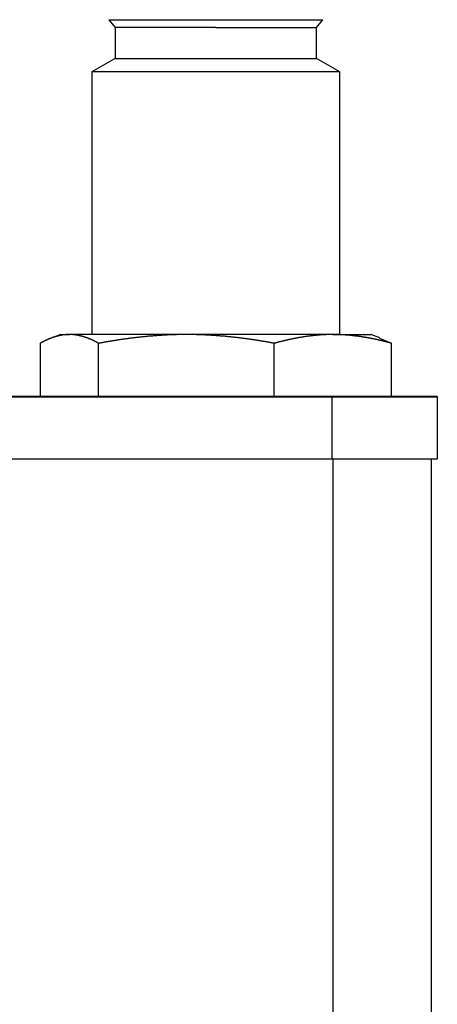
# Model space of a CAD drawing. Extents: x 7.6 to 27.1, y 2.7 to 20.5.
# Tile 94 of 136: x 25.2 to 25.7, y 11.2 to 12.4. Entities that reach past the tile are written whole.
import ezdxf

# ---------------------------------------------------------------- set-up
doc = ezdxf.new("R2010")
doc.units = 0
doc.layers.get('0').update_dxf_attribs({"linetype": 'CONTINUOUS'})

msp = doc.modelspace()

# ---------------------------------------------------------------- linework, layer by layer
at = {"color": 7, "linetype": 'CONTINUOUS'}
for p, q in [((25.3025, 12.4216), (25.3103, 12.4117)), ((25.3103, 12.4117), (25.3103, 12.3724)), ((25.5662, 12.4117), (25.5741, 12.4216)), ((25.5662, 12.3724), (25.5662, 12.4117)), ((25.3103, 12.3724), (25.2808, 12.3553)), ((25.5958, 12.3553), (25.5662, 12.3724)), ((25.2808, 12.3553), (25.2808, 12.022)), ((25.5958, 12.022), (25.5958, 12.3553)), ((25.2151, 12.0109), (25.2151, 11.9432)), ((25.2414, 12.022), (25.2298, 12.0177)), ((25.2894, 11.9432), (25.2894, 12.0108)), ((25.5126, 11.9432), (25.5126, 12.0108)), ((25.6467, 12.0178), (25.6351, 12.022)), ((25.6465, 12.0174), (25.6615, 12.0109)), ((25.6615, 11.9432), (25.6615, 12.0109)), ((24.3694, 11.943), (25.5859, 11.943)), ((25.2151, 11.9435), (25.1528, 11.9435)), ((25.2894, 11.9432), (25.2151, 11.9432)), ((25.5126, 11.9432), (25.2894, 11.9432)), ((25.6615, 11.9432), (25.5126, 11.9432)), ((25.5859, 11.943), (25.5859, 11.8642)), ((25.7198, 11.943), (25.7198, 11.9434)), ((25.7198, 11.8643), (25.7198, 11.943)), ((24.3682, 11.8642), (25.5872, 11.8642)), ((24.3694, 11.8642), (25.5859, 11.8642)), ((25.7122, 8.1497), (25.7122, 11.8643))]:
    msp.add_line(p, q, dxfattribs=at)
at = {"color": 8, "linetype": 'CONTINUOUS'}
msp.add_line((25.5872, 11.8642), (25.5872, 8.5048), dxfattribs=at)
at = {"color": 7, "linetype": 'CONTINUOUS', "flags": 128}
for points in [[(25.4383, 12.4117), (25.4108, 12.4117), (25.3846, 12.4117), (25.3609, 12.4117), (25.3408, 12.4117), (25.3252, 12.4117), (25.315, 12.4117), (25.3105, 12.4117), (25.3103, 12.4117)], [(25.4383, 12.3553), (25.4076, 12.3553), (25.378, 12.3553), (25.3508, 12.3553), (25.3269, 12.3553), (25.3073, 12.3553), (25.2928, 12.3553), (25.2838, 12.3553), (25.2808, 12.3553), (25.2808, 12.3553)], [(25.5958, 12.3553), (25.5958, 12.3553), (25.5927, 12.3553), (25.5838, 12.3553), (25.5692, 12.3553), (25.5496, 12.3553), (25.5258, 12.3553), (25.4986, 12.3553), (25.469, 12.3553), (25.4383, 12.3553)], [(25.401, 12.0219), (25.3761, 12.0219), (25.3523, 12.0219), (25.3299, 12.0219), (25.3094, 12.0219), (25.291, 12.0219), (25.2753, 12.0219), (25.2622, 12.0219), (25.2523, 12.0219)], [(25.587, 12.0219), (25.5689, 12.0219), (25.5486, 12.0219), (25.5264, 12.0219), (25.5026, 12.0219), (25.4778, 12.0219), (25.4523, 12.0219), (25.4266, 12.0219), (25.401, 12.0219)]]:
    msp.add_lwpolyline(points, dxfattribs=at)
at = {"color": 7}
for points in [[(25.2523, 12.0219, 0), (25.252, 12.0219, 0), (25.2517, 12.0219, 0), (25.2514, 12.0219, 0), (25.2511, 12.0219, 0), (25.2508, 12.0219, 0), (25.2505, 12.0219, 0), (25.2502, 12.0219, 0), (25.2499, 12.0219, 0), (25.2496, 12.0219, 0), (25.2493, 12.0219, 0), (25.249, 12.0219, 0), (25.2487, 12.0218, 0), (25.2484, 12.0218, 0), (25.2481, 12.0218, 0), (25.2478, 12.0218, 0), (25.2475, 12.0218, 0), (25.2472, 12.0217, 0), (25.2469, 12.0217, 0), (25.2467, 12.0217, 0), (25.2464, 12.0216, 0), (25.2461, 12.0216, 0), (25.2458, 12.0216, 0), (25.2455, 12.0215, 0), (25.2452, 12.0215, 0), (25.2449, 12.0215, 0), (25.2446, 12.0214, 0), (25.2443, 12.0214, 0), (25.244, 12.0214, 0), (25.2437, 12.0213, 0), (25.2434, 12.0213, 0), (25.2431, 12.0212, 0), (25.2428, 12.0212, 0), (25.2425, 12.0211, 0), (25.2422, 12.0211, 0), (25.2419, 12.021, 0), (25.2417, 12.021, 0), (25.2414, 12.0209, 0), (25.2411, 12.0209, 0), (25.2408, 12.0208, 0), (25.2405, 12.0207, 0), (25.2402, 12.0207, 0), (25.2399, 12.0206, 0), (25.2396, 12.0206, 0), (25.2393, 12.0205, 0), (25.239, 12.0204, 0), (25.2387, 12.0204, 0), (25.2384, 12.0203, 0), (25.2381, 12.0202, 0), (25.2378, 12.0202, 0), (25.2375, 12.0201, 0), (25.2373, 12.02, 0), (25.237, 12.0199, 0), (25.2367, 12.0199, 0), (25.2364, 12.0198, 0), (25.2361, 12.0197, 0), (25.2358, 12.0196, 0), (25.2355, 12.0195, 0), (25.2352, 12.0195, 0), (25.2349, 12.0194, 0), (25.2346, 12.0193, 0), (25.2343, 12.0192, 0), (25.234, 12.0191, 0), (25.2337, 12.019, 0), (25.2334, 12.0189, 0), (25.2332, 12.0188, 0), (25.2329, 12.0188, 0), (25.2326, 12.0187, 0), (25.2323, 12.0186, 0), (25.232, 12.0185, 0), (25.2317, 12.0184, 0), (25.2314, 12.0183, 0), (25.2311, 12.0182, 0), (25.2308, 12.0181, 0), (25.2305, 12.018, 0), (25.2302, 12.0179, 0), (25.2299, 12.0178, 0), (25.2297, 12.0176, 0), (25.2294, 12.0175, 0), (25.2291, 12.0174, 0), (25.2288, 12.0173, 0), (25.2285, 12.0172, 0), (25.2282, 12.0171, 0), (25.2279, 12.017, 0), (25.2276, 12.0169, 0), (25.2273, 12.0168, 0), (25.227, 12.0166, 0), (25.2267, 12.0165, 0), (25.2264, 12.0164, 0), (25.2262, 12.0163, 0), (25.2259, 12.0162, 0), (25.2256, 12.016, 0), (25.2253, 12.0159, 0), (25.225, 12.0158, 0), (25.2247, 12.0157, 0), (25.2244, 12.0155, 0), (25.2241, 12.0154, 0), (25.2238, 12.0153, 0), (25.2235, 12.0151, 0), (25.2232, 12.015, 0), (25.2229, 12.0149, 0), (25.2227, 12.0147, 0), (25.2224, 12.0146, 0), (25.2221, 12.0145, 0), (25.2218, 12.0143, 0), (25.2215, 12.0142, 0), (25.2212, 12.0141, 0), (25.2209, 12.0139, 0), (25.2206, 12.0138, 0), (25.2203, 12.0136, 0), (25.22, 12.0135, 0), (25.2197, 12.0133, 0), (25.2195, 12.0132, 0), (25.2192, 12.0131, 0), (25.2189, 12.0129, 0), (25.2186, 12.0128, 0), (25.2183, 12.0126, 0), (25.218, 12.0125, 0), (25.2177, 12.0123, 0), (25.2174, 12.0121, 0), (25.2171, 12.012, 0), (25.2168, 12.0118, 0), (25.2165, 12.0117, 0), (25.2163, 12.0115, 0), (25.216, 12.0114, 0), (25.2157, 12.0112, 0), (25.2154, 12.0111, 0), (25.2151, 12.0109, 0)], [(25.2894, 12.0108, 0), (25.2891, 12.011, 0), (25.2888, 12.0112, 0), (25.2885, 12.0113, 0), (25.2883, 12.0115, 0), (25.288, 12.0116, 0), (25.2877, 12.0118, 0), (25.2874, 12.0119, 0), (25.2871, 12.0121, 0), (25.2868, 12.0123, 0), (25.2865, 12.0124, 0), (25.2862, 12.0126, 0), (25.2859, 12.0127, 0), (25.2856, 12.0129, 0), (25.2853, 12.013, 0), (25.2851, 12.0131, 0), (25.2848, 12.0133, 0), (25.2845, 12.0134, 0), (25.2842, 12.0136, 0), (25.2839, 12.0137, 0), (25.2836, 12.0139, 0), (25.2833, 12.014, 0), (25.283, 12.0142, 0), (25.2827, 12.0143, 0), (25.2824, 12.0144, 0), (25.2821, 12.0146, 0), (25.2819, 12.0147, 0), (25.2816, 12.0148, 0), (25.2813, 12.015, 0), (25.281, 12.0151, 0), (25.2807, 12.0152, 0), (25.2804, 12.0154, 0), (25.2801, 12.0155, 0), (25.2798, 12.0156, 0), (25.2795, 12.0157, 0), (25.2792, 12.0159, 0), (25.2789, 12.016, 0), (25.2787, 12.0161, 0), (25.2784, 12.0162, 0), (25.2781, 12.0164, 0), (25.2778, 12.0165, 0), (25.2775, 12.0166, 0), (25.2772, 12.0167, 0), (25.2769, 12.0168, 0), (25.2766, 12.0169, 0), (25.2763, 12.0171, 0), (25.276, 12.0172, 0), (25.2757, 12.0173, 0), (25.2754, 12.0174, 0), (25.2752, 12.0175, 0), (25.2749, 12.0176, 0), (25.2746, 12.0177, 0), (25.2743, 12.0178, 0), (25.274, 12.0179, 0), (25.2737, 12.018, 0), (25.2734, 12.0181, 0), (25.2731, 12.0182, 0), (25.2728, 12.0183, 0), (25.2725, 12.0184, 0), (25.2722, 12.0185, 0), (25.2719, 12.0186, 0), (25.2716, 12.0187, 0), (25.2714, 12.0188, 0), (25.2711, 12.0189, 0), (25.2708, 12.019, 0), (25.2705, 12.0191, 0), (25.2702, 12.0192, 0), (25.2699, 12.0193, 0), (25.2696, 12.0194, 0), (25.2693, 12.0194, 0), (25.269, 12.0195, 0), (25.2687, 12.0196, 0), (25.2684, 12.0197, 0), (25.2681, 12.0198, 0), (25.2678, 12.0198, 0), (25.2676, 12.0199, 0), (25.2673, 12.02, 0), (25.267, 12.0201, 0), (25.2667, 12.0201, 0), (25.2664, 12.0202, 0), (25.2661, 12.0203, 0), (25.2658, 12.0203, 0), (25.2655, 12.0204, 0), (25.2652, 12.0205, 0), (25.2649, 12.0205, 0), (25.2646, 12.0206, 0), (25.2643, 12.0207, 0), (25.264, 12.0207, 0), (25.2637, 12.0208, 0), (25.2634, 12.0208, 0), (25.2632, 12.0209, 0), (25.2629, 12.021, 0), (25.2626, 12.021, 0), (25.2623, 12.0211, 0), (25.262, 12.0211, 0), (25.2617, 12.0212, 0), (25.2614, 12.0212, 0), (25.2611, 12.0213, 0), (25.2608, 12.0213, 0), (25.2605, 12.0213, 0), (25.2602, 12.0214, 0), (25.2599, 12.0214, 0), (25.2596, 12.0215, 0), (25.2593, 12.0215, 0), (25.259, 12.0215, 0), (25.2587, 12.0216, 0), (25.2584, 12.0216, 0), (25.2582, 12.0216, 0), (25.2579, 12.0217, 0), (25.2576, 12.0217, 0), (25.2573, 12.0217, 0), (25.257, 12.0217, 0), (25.2567, 12.0218, 0), (25.2564, 12.0218, 0), (25.2561, 12.0218, 0), (25.2558, 12.0218, 0), (25.2555, 12.0218, 0), (25.2552, 12.0219, 0), (25.2549, 12.0219, 0), (25.2546, 12.0219, 0), (25.2543, 12.0219, 0), (25.254, 12.0219, 0), (25.2537, 12.0219, 0), (25.2534, 12.0219, 0), (25.2531, 12.0219, 0), (25.2528, 12.0219, 0), (25.2526, 12.0219, 0), (25.2523, 12.0219, 0)], [(25.401, 12.0219, 0), (25.4001, 12.0219, 0), (25.3992, 12.0219, 0), (25.3983, 12.0219, 0), (25.3975, 12.0219, 0), (25.3966, 12.0219, 0), (25.3957, 12.0219, 0), (25.3948, 12.0219, 0), (25.3939, 12.0219, 0), (25.393, 12.0218, 0), (25.3921, 12.0218, 0), (25.3913, 12.0218, 0), (25.3904, 12.0218, 0), (25.3895, 12.0218, 0), (25.3886, 12.0218, 0), (25.3877, 12.0217, 0), (25.3868, 12.0217, 0), (25.386, 12.0217, 0), (25.3851, 12.0217, 0), (25.3842, 12.0216, 0), (25.3833, 12.0216, 0), (25.3824, 12.0216, 0), (25.3815, 12.0215, 0), (25.3806, 12.0215, 0), (25.3798, 12.0215, 0), (25.3789, 12.0214, 0), (25.378, 12.0214, 0), (25.3771, 12.0214, 0), (25.3762, 12.0213, 0), (25.3753, 12.0213, 0), (25.3745, 12.0212, 0), (25.3736, 12.0212, 0), (25.3727, 12.0211, 0), (25.3718, 12.0211, 0), (25.3709, 12.021, 0), (25.3701, 12.021, 0), (25.3692, 12.0209, 0), (25.3683, 12.0209, 0), (25.3674, 12.0208, 0), (25.3665, 12.0208, 0), (25.3656, 12.0207, 0), (25.3648, 12.0206, 0), (25.3639, 12.0206, 0), (25.363, 12.0205, 0), (25.3621, 12.0205, 0), (25.3612, 12.0204, 0), (25.3604, 12.0203, 0), (25.3595, 12.0203, 0), (25.3586, 12.0202, 0), (25.3577, 12.0201, 0), (25.3568, 12.02, 0), (25.356, 12.02, 0), (25.3551, 12.0199, 0), (25.3542, 12.0198, 0), (25.3533, 12.0197, 0), (25.3524, 12.0197, 0), (25.3516, 12.0196, 0), (25.3507, 12.0195, 0), (25.3498, 12.0194, 0), (25.3489, 12.0193, 0), (25.348, 12.0192, 0), (25.3472, 12.0192, 0), (25.3463, 12.0191, 0), (25.3454, 12.019, 0), (25.3445, 12.0189, 0), (25.3436, 12.0188, 0), (25.3428, 12.0187, 0), (25.3419, 12.0186, 0), (25.341, 12.0185, 0), (25.3401, 12.0184, 0), (25.3393, 12.0183, 0), (25.3384, 12.0182, 0), (25.3375, 12.0181, 0), (25.3366, 12.018, 0), (25.3358, 12.0179, 0), (25.3349, 12.0178, 0), (25.334, 12.0177, 0), (25.3331, 12.0176, 0), (25.3322, 12.0175, 0), (25.3314, 12.0174, 0), (25.3305, 12.0173, 0), (25.3296, 12.0172, 0), (25.3287, 12.0171, 0), (25.3279, 12.0169, 0), (25.327, 12.0168, 0), (25.3261, 12.0167, 0), (25.3252, 12.0166, 0), (25.3244, 12.0165, 0), (25.3235, 12.0164, 0), (25.3226, 12.0162, 0), (25.3217, 12.0161, 0), (25.3209, 12.016, 0), (25.32, 12.0159, 0), (25.3191, 12.0157, 0), (25.3182, 12.0156, 0), (25.3174, 12.0155, 0), (25.3165, 12.0154, 0), (25.3156, 12.0152, 0), (25.3147, 12.0151, 0), (25.3139, 12.015, 0), (25.313, 12.0148, 0), (25.3121, 12.0147, 0), (25.3112, 12.0146, 0), (25.3104, 12.0144, 0), (25.3095, 12.0143, 0), (25.3086, 12.0141, 0), (25.3077, 12.014, 0), (25.3069, 12.0139, 0), (25.306, 12.0137, 0), (25.3051, 12.0136, 0), (25.3042, 12.0134, 0), (25.3034, 12.0133, 0), (25.3025, 12.0131, 0), (25.3016, 12.013, 0), (25.3008, 12.0129, 0), (25.2999, 12.0127, 0), (25.299, 12.0126, 0), (25.2981, 12.0124, 0), (25.2973, 12.0122, 0), (25.2964, 12.0121, 0), (25.2955, 12.0119, 0), (25.2946, 12.0118, 0), (25.2938, 12.0116, 0), (25.2929, 12.0115, 0), (25.292, 12.0113, 0), (25.2912, 12.0112, 0), (25.2903, 12.011, 0), (25.2894, 12.0108, 0)], [(25.5126, 12.0108, 0), (25.5117, 12.011, 0), (25.5109, 12.0111, 0), (25.51, 12.0113, 0), (25.5091, 12.0115, 0), (25.5082, 12.0116, 0), (25.5074, 12.0118, 0), (25.5065, 12.0119, 0), (25.5056, 12.0121, 0), (25.5048, 12.0122, 0), (25.5039, 12.0124, 0), (25.503, 12.0125, 0), (25.5021, 12.0127, 0), (25.5013, 12.0128, 0), (25.5004, 12.013, 0), (25.4995, 12.0131, 0), (25.4986, 12.0133, 0), (25.4978, 12.0134, 0), (25.4969, 12.0136, 0), (25.496, 12.0137, 0), (25.4952, 12.0139, 0), (25.4943, 12.014, 0), (25.4934, 12.0141, 0), (25.4925, 12.0143, 0), (25.4917, 12.0144, 0), (25.4908, 12.0145, 0), (25.4899, 12.0147, 0), (25.489, 12.0148, 0), (25.4882, 12.015, 0), (25.4873, 12.0151, 0), (25.4864, 12.0152, 0), (25.4855, 12.0153, 0), (25.4847, 12.0155, 0), (25.4838, 12.0156, 0), (25.4829, 12.0157, 0), (25.482, 12.0159, 0), (25.4812, 12.016, 0), (25.4803, 12.0161, 0), (25.4794, 12.0162, 0), (25.4785, 12.0163, 0), (25.4777, 12.0165, 0), (25.4768, 12.0166, 0), (25.4759, 12.0167, 0), (25.475, 12.0168, 0), (25.4742, 12.0169, 0), (25.4733, 12.017, 0), (25.4724, 12.0172, 0), (25.4715, 12.0173, 0), (25.4707, 12.0174, 0), (25.4698, 12.0175, 0), (25.4689, 12.0176, 0), (25.468, 12.0177, 0), (25.4671, 12.0178, 0), (25.4663, 12.0179, 0), (25.4654, 12.018, 0), (25.4645, 12.0181, 0), (25.4636, 12.0182, 0), (25.4628, 12.0183, 0), (25.4619, 12.0184, 0), (25.461, 12.0185, 0), (25.4601, 12.0186, 0), (25.4592, 12.0187, 0), (25.4584, 12.0188, 0), (25.4575, 12.0189, 0), (25.4566, 12.019, 0), (25.4557, 12.0191, 0), (25.4549, 12.0192, 0), (25.454, 12.0192, 0), (25.4531, 12.0193, 0), (25.4522, 12.0194, 0), (25.4513, 12.0195, 0), (25.4505, 12.0196, 0), (25.4496, 12.0197, 0), (25.4487, 12.0197, 0), (25.4478, 12.0198, 0), (25.4469, 12.0199, 0), (25.4461, 12.02, 0), (25.4452, 12.02, 0), (25.4443, 12.0201, 0), (25.4434, 12.0202, 0), (25.4425, 12.0203, 0), (25.4417, 12.0203, 0), (25.4408, 12.0204, 0), (25.4399, 12.0205, 0), (25.439, 12.0205, 0), (25.4381, 12.0206, 0), (25.4373, 12.0206, 0), (25.4364, 12.0207, 0), (25.4355, 12.0208, 0), (25.4346, 12.0208, 0), (25.4337, 12.0209, 0), (25.4328, 12.0209, 0), (25.432, 12.021, 0), (25.4311, 12.021, 0), (25.4302, 12.0211, 0), (25.4293, 12.0211, 0), (25.4284, 12.0212, 0), (25.4276, 12.0212, 0), (25.4267, 12.0213, 0), (25.4258, 12.0213, 0), (25.4249, 12.0214, 0), (25.424, 12.0214, 0), (25.4231, 12.0214, 0), (25.4223, 12.0215, 0), (25.4214, 12.0215, 0), (25.4205, 12.0215, 0), (25.4196, 12.0216, 0), (25.4187, 12.0216, 0), (25.4178, 12.0216, 0), (25.417, 12.0217, 0), (25.4161, 12.0217, 0), (25.4152, 12.0217, 0), (25.4143, 12.0217, 0), (25.4134, 12.0218, 0), (25.4125, 12.0218, 0), (25.4116, 12.0218, 0), (25.4108, 12.0218, 0), (25.4099, 12.0218, 0), (25.409, 12.0218, 0), (25.4081, 12.0219, 0), (25.4072, 12.0219, 0), (25.4063, 12.0219, 0), (25.4054, 12.0219, 0), (25.4046, 12.0219, 0), (25.4037, 12.0219, 0), (25.4028, 12.0219, 0), (25.4019, 12.0219, 0), (25.401, 12.0219, 0)], [(25.587, 12.0219, 0), (25.5865, 12.0219, 0), (25.5859, 12.0219, 0), (25.5853, 12.0219, 0), (25.5847, 12.0219, 0), (25.5841, 12.0219, 0), (25.5835, 12.0219, 0), (25.5829, 12.0219, 0), (25.5823, 12.0219, 0), (25.5817, 12.0219, 0), (25.5811, 12.0218, 0), (25.5805, 12.0218, 0), (25.5799, 12.0218, 0), (25.5794, 12.0218, 0), (25.5788, 12.0218, 0), (25.5782, 12.0218, 0), (25.5776, 12.0217, 0), (25.577, 12.0217, 0), (25.5764, 12.0217, 0), (25.5758, 12.0216, 0), (25.5752, 12.0216, 0), (25.5746, 12.0216, 0), (25.574, 12.0216, 0), (25.5735, 12.0215, 0), (25.5729, 12.0215, 0), (25.5723, 12.0214, 0), (25.5717, 12.0214, 0), (25.5711, 12.0214, 0), (25.5705, 12.0213, 0), (25.5699, 12.0213, 0), (25.5693, 12.0212, 0), (25.5687, 12.0212, 0), (25.5682, 12.0211, 0), (25.5676, 12.0211, 0), (25.567, 12.021, 0), (25.5664, 12.021, 0), (25.5658, 12.0209, 0), (25.5652, 12.0209, 0), (25.5646, 12.0208, 0), (25.564, 12.0208, 0), (25.5635, 12.0207, 0), (25.5629, 12.0207, 0), (25.5623, 12.0206, 0), (25.5617, 12.0205, 0), (25.5611, 12.0205, 0), (25.5605, 12.0204, 0), (25.5599, 12.0203, 0), (25.5593, 12.0203, 0), (25.5588, 12.0202, 0), (25.5582, 12.0201, 0), (25.5576, 12.02, 0), (25.557, 12.02, 0), (25.5564, 12.0199, 0), (25.5558, 12.0198, 0), (25.5552, 12.0197, 0), (25.5546, 12.0197, 0), (25.5541, 12.0196, 0), (25.5535, 12.0195, 0), (25.5529, 12.0194, 0), (25.5523, 12.0193, 0), (25.5517, 12.0193, 0), (25.5511, 12.0192, 0), (25.5505, 12.0191, 0), (25.55, 12.019, 0), (25.5494, 12.0189, 0), (25.5488, 12.0188, 0), (25.5482, 12.0187, 0), (25.5476, 12.0186, 0), (25.547, 12.0185, 0), (25.5464, 12.0184, 0), (25.5459, 12.0183, 0), (25.5453, 12.0182, 0), (25.5447, 12.0181, 0), (25.5441, 12.018, 0), (25.5435, 12.0179, 0), (25.5429, 12.0178, 0), (25.5423, 12.0177, 0), (25.5418, 12.0176, 0), (25.5412, 12.0175, 0), (25.5406, 12.0174, 0), (25.54, 12.0173, 0), (25.5394, 12.0172, 0), (25.5388, 12.0171, 0), (25.5382, 12.0169, 0), (25.5377, 12.0168, 0), (25.5371, 12.0167, 0), (25.5365, 12.0166, 0), (25.5359, 12.0165, 0), (25.5353, 12.0163, 0), (25.5347, 12.0162, 0), (25.5342, 12.0161, 0), (25.5336, 12.016, 0), (25.533, 12.0159, 0), (25.5324, 12.0157, 0), (25.5318, 12.0156, 0), (25.5312, 12.0155, 0), (25.5307, 12.0153, 0), (25.5301, 12.0152, 0), (25.5295, 12.0151, 0), (25.5289, 12.015, 0), (25.5283, 12.0148, 0), (25.5277, 12.0147, 0), (25.5272, 12.0146, 0), (25.5266, 12.0144, 0), (25.526, 12.0143, 0), (25.5254, 12.0141, 0), (25.5248, 12.014, 0), (25.5242, 12.0139, 0), (25.5237, 12.0137, 0), (25.5231, 12.0136, 0), (25.5225, 12.0134, 0), (25.5219, 12.0133, 0), (25.5213, 12.0131, 0), (25.5208, 12.013, 0), (25.5202, 12.0128, 0), (25.5196, 12.0127, 0), (25.519, 12.0125, 0), (25.5184, 12.0124, 0), (25.5178, 12.0122, 0), (25.5173, 12.0121, 0), (25.5167, 12.0119, 0), (25.5161, 12.0118, 0), (25.5155, 12.0116, 0), (25.5149, 12.0115, 0), (25.5143, 12.0113, 0), (25.5138, 12.0111, 0), (25.5132, 12.011, 0), (25.5126, 12.0108, 0)], [(25.6615, 12.0109, 0), (25.6609, 12.011, 0), (25.6603, 12.0112, 0), (25.6597, 12.0113, 0), (25.6592, 12.0115, 0), (25.6586, 12.0117, 0), (25.658, 12.0118, 0), (25.6574, 12.012, 0), (25.6568, 12.0121, 0), (25.6562, 12.0123, 0), (25.6557, 12.0124, 0), (25.6551, 12.0126, 0), (25.6545, 12.0127, 0), (25.6539, 12.0129, 0), (25.6533, 12.013, 0), (25.6528, 12.0132, 0), (25.6522, 12.0133, 0), (25.6516, 12.0135, 0), (25.651, 12.0136, 0), (25.6504, 12.0138, 0), (25.6498, 12.0139, 0), (25.6493, 12.014, 0), (25.6487, 12.0142, 0), (25.6481, 12.0143, 0), (25.6475, 12.0145, 0), (25.6469, 12.0146, 0), (25.6463, 12.0147, 0), (25.6458, 12.0149, 0), (25.6452, 12.015, 0), (25.6446, 12.0151, 0), (25.644, 12.0153, 0), (25.6434, 12.0154, 0), (25.6428, 12.0155, 0), (25.6423, 12.0156, 0), (25.6417, 12.0158, 0), (25.6411, 12.0159, 0), (25.6405, 12.016, 0), (25.6399, 12.0161, 0), (25.6393, 12.0163, 0), (25.6388, 12.0164, 0), (25.6382, 12.0165, 0), (25.6376, 12.0166, 0), (25.637, 12.0167, 0), (25.6364, 12.0169, 0), (25.6358, 12.017, 0), (25.6352, 12.0171, 0), (25.6347, 12.0172, 0), (25.6341, 12.0173, 0), (25.6335, 12.0174, 0), (25.6329, 12.0175, 0), (25.6323, 12.0176, 0), (25.6317, 12.0177, 0), (25.6312, 12.0178, 0), (25.6306, 12.0179, 0), (25.63, 12.018, 0), (25.6294, 12.0181, 0), (25.6288, 12.0183, 0), (25.6282, 12.0183, 0), (25.6276, 12.0184, 0), (25.6271, 12.0185, 0), (25.6265, 12.0186, 0), (25.6259, 12.0187, 0), (25.6253, 12.0188, 0), (25.6247, 12.0189, 0), (25.6241, 12.019, 0), (25.6235, 12.0191, 0), (25.623, 12.0192, 0), (25.6224, 12.0193, 0), (25.6218, 12.0194, 0), (25.6212, 12.0194, 0), (25.6206, 12.0195, 0), (25.62, 12.0196, 0), (25.6194, 12.0197, 0), (25.6189, 12.0198, 0), (25.6183, 12.0198, 0), (25.6177, 12.0199, 0), (25.6171, 12.02, 0), (25.6165, 12.0201, 0), (25.6159, 12.0201, 0), (25.6153, 12.0202, 0), (25.6147, 12.0203, 0), (25.6142, 12.0203, 0), (25.6136, 12.0204, 0), (25.613, 12.0205, 0), (25.6124, 12.0205, 0), (25.6118, 12.0206, 0), (25.6112, 12.0207, 0), (25.6106, 12.0207, 0), (25.61, 12.0208, 0), (25.6095, 12.0208, 0), (25.6089, 12.0209, 0), (25.6083, 12.021, 0), (25.6077, 12.021, 0), (25.6071, 12.0211, 0), (25.6065, 12.0211, 0), (25.6059, 12.0212, 0), (25.6053, 12.0212, 0), (25.6047, 12.0212, 0), (25.6042, 12.0213, 0), (25.6036, 12.0213, 0), (25.603, 12.0214, 0), (25.6024, 12.0214, 0), (25.6018, 12.0215, 0), (25.6012, 12.0215, 0), (25.6006, 12.0215, 0), (25.6, 12.0216, 0), (25.5994, 12.0216, 0), (25.5989, 12.0216, 0), (25.5983, 12.0217, 0), (25.5977, 12.0217, 0), (25.5971, 12.0217, 0), (25.5965, 12.0217, 0), (25.5959, 12.0218, 0), (25.5953, 12.0218, 0), (25.5947, 12.0218, 0), (25.5941, 12.0218, 0), (25.5935, 12.0218, 0), (25.593, 12.0219, 0), (25.5924, 12.0219, 0), (25.5918, 12.0219, 0), (25.5912, 12.0219, 0), (25.5906, 12.0219, 0), (25.59, 12.0219, 0), (25.5894, 12.0219, 0), (25.5888, 12.0219, 0), (25.5882, 12.0219, 0), (25.5876, 12.0219, 0), (25.587, 12.0219, 0)]]:
    msp.add_polyline3d(points, dxfattribs=at)
at = {"color": 7, "linetype": 'CONTINUOUS'}
for centre, radius, start, end in [((25.4383, 215.4735), 203.052, 269.961673, 270.038327), ((25.4737, 122.5471), 110.1354, 269.981569, 270.048134), ((25.4383, 198.5808), 186.2085, 269.960626, 270.039367), ((25.2501, 14.1367), 2.1148, 269.7649, 270.058), ((25.5949, 35.32), 23.298, 269.98072, 270.099), ((25.6194, 141.0206), 129.0777, 269.985146, 270.044563), ((25.6688, -32.4478), 44.3913, 89.93422, 90.00948), ((25.6194, 140.9419), 129.0776, 269.985146, 270.044563), ((25.6184, 132.4), 120.5357, 269.985146, 270.044563)]:
    msp.add_arc(centre, radius, start, end, dxfattribs=at)

doc.saveas('drawing.dxf')
